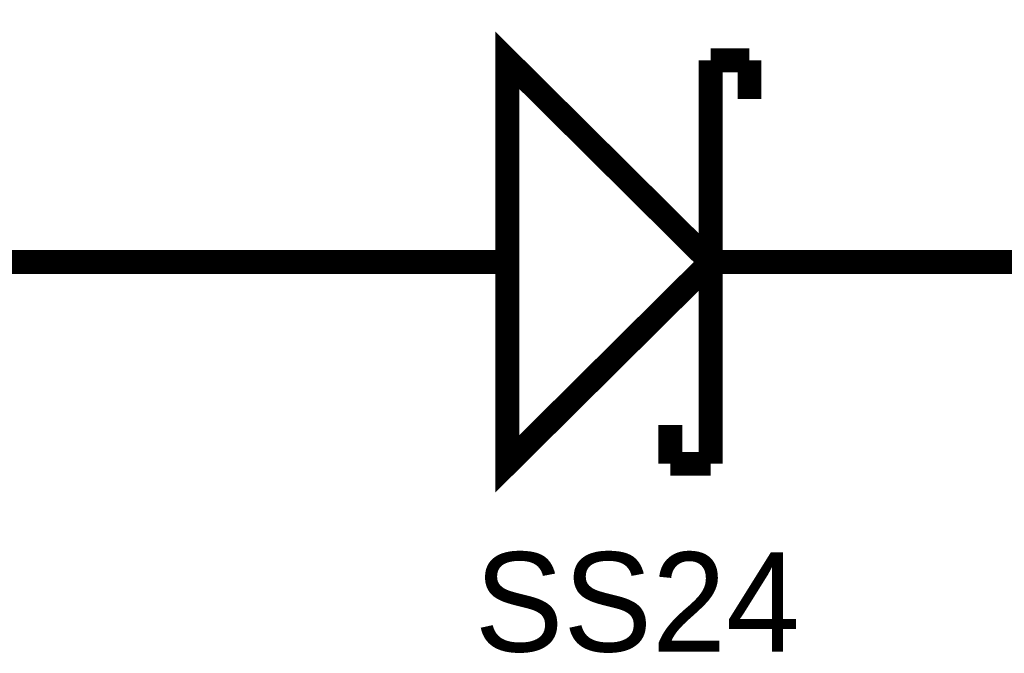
# Model space of a CAD drawing. Header units: inches. Extents: x 0 to 292, y 0 to 193.
# Tile 133 of 256: x 97.79 to 110.14, y 151.54 to 159.5. Entities that reach past the tile are written whole.
import ezdxf

# ---------------------------------------------------------------- set-up
doc = ezdxf.new("R2010")
doc.units = ezdxf.units.IN
doc.layers.add('Sheet', color=255, linetype='Continuous')

msp = doc.modelspace()

# ---------------------------------------------------------------- linework, layer by layer
at = {"layer": 'Sheet'}
for points in [[(74.467, 174.991, 0.3, 0.3, 0), (89.937, 174.991, 0.3, 0.3, 0), (112.791, 174.991, 0.3, 0.3, 0), (112.791, 156.533, 0.3, 0.3, 0), (112.791, 156.455, 0.3, 0.3, 0), (108.992, 156.455, 0.3, 0.3, 0)], [(106.459, 158.989, 0.3, 0.3, 0), (106.459, 153.921, 0.3, 0.3, 0)], [(106.946, 158.989, 0.3, 0.3, 0), (106.459, 158.989, 0.3, 0.3, 0)], [(106.946, 158.989, 0.3, 0.3, 0), (106.946, 158.502, 0.3, 0.3, 0)], [(90.034, 156.455, 0.3, 0.3, 0), (101.374, 156.455, 0.3, 0.3, 0)], [(103.907, 156.455, 0.3, 0.3, 0), (101.374, 156.455, 0.3, 0.3, 0)], [(106.459, 156.455, 0.3, 0.3, 0), (108.992, 156.455, 0.3, 0.3, 0)], [(105.952, 154.409, 0.3, 0.3, 0), (105.952, 153.921, 0.3, 0.3, 0)], [(105.952, 153.921, 0.3, 0.3, 0), (106.459, 153.921, 0.3, 0.3, 0)]]:
    msp.add_lwpolyline(points, format="xyseb", dxfattribs=at)
msp.add_lwpolyline([(103.907, 153.921, 0.3, 0.3, 0), (106.459, 156.455, 0.3, 0.3, 0), (103.907, 158.989, 0.3, 0.3, 0), (103.907, 153.921, 0.3, 0.3, 0)], format="xyseb", close=True, dxfattribs=at)

# ---------------------------------------------------------------- texts
msp.add_text('SS24', height=1.2474, dxfattribs=at).set_placement((103.498, 151.563))

doc.saveas('drawing.dxf')
